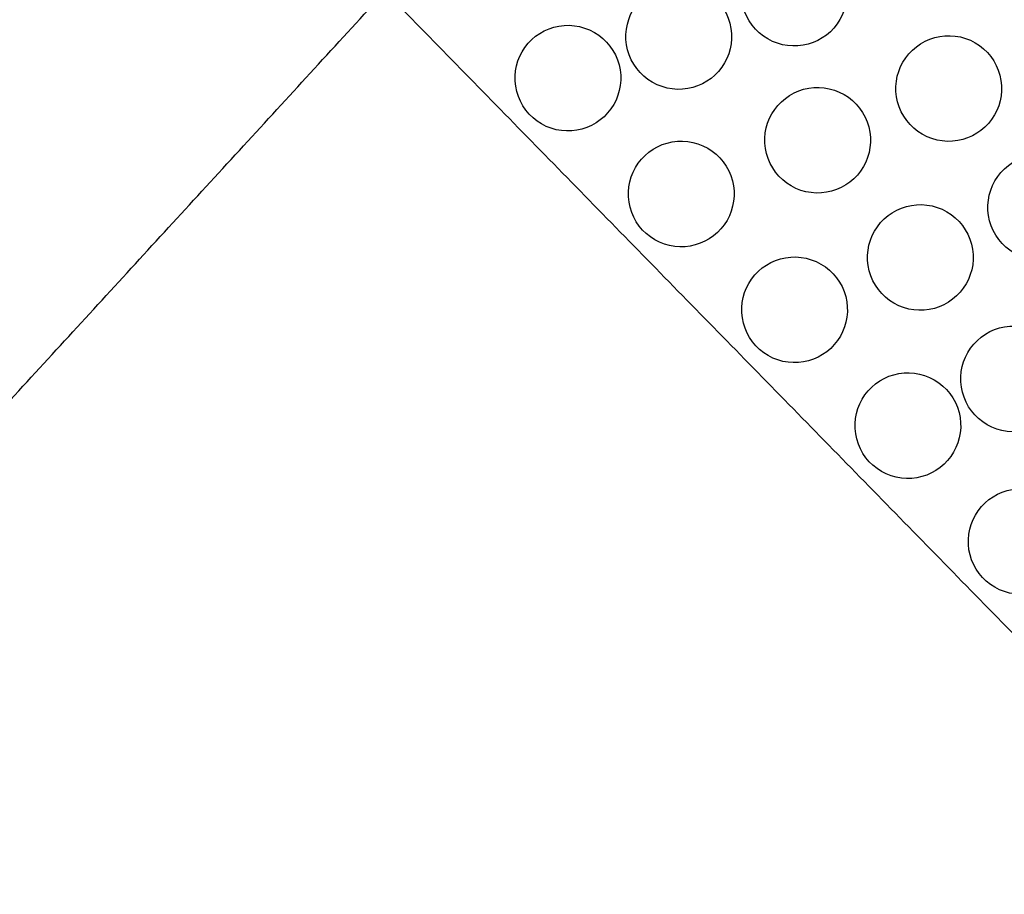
# Model space of a CAD drawing. Header units: millimetres. Extents: x -125 to 375, y 0 to 433.
# Tile 11 of 20: x 100 to 156, y 81 to 130. Entities that reach past the tile are written whole.
import ezdxf

# ---------------------------------------------------------------- set-up
doc = ezdxf.new("R2010")
doc.units = ezdxf.units.MM
doc.layers.add('Layer 01', color=18, linetype='Continuous', true_color=0x000000)

msp = doc.modelspace()

# ---------------------------------------------------------------- linework, layer by layer
at = {"layer": 'Layer 01'}
for points in [[(250, 0, 76), (187.5, 108.253, 76), (125, 216.506, 76)], [(0, 0, 76), (60.501, 65.93, 83.178), (121.001, 131.86, 90.355)], [(250, 0, 76), (185.501, 65.93, 83.178), (121.001, 131.86, 90.355)]]:
    msp.add_open_spline(points, degree=2, dxfattribs=at)
at = {"layer": 'Layer 01', "extrusion": (-0.259088, -0.149584, -0.9542)}
for points in [[(142.727, 129.172, 84.878), (143.435, 128.763, 84.749), (144.263, 128.669, 84.539), (145.78, 129.086, 84.062), (146.429, 129.584, 83.808), (146.825, 130.27, 83.593), (147.212, 130.94, 83.383), (147.333, 131.749, 83.223), (146.927, 133.307, 83.089), (146.419, 133.969, 83.123), (145.727, 134.368, 83.248), (145.019, 134.777, 83.377), (144.191, 134.871, 83.587), (142.675, 134.454, 84.064), (142.025, 133.956, 84.318), (141.629, 133.27, 84.533), (141.242, 132.6, 84.743), (141.122, 131.791, 84.903), (141.527, 130.233, 85.037), (142.035, 129.571, 85.003), (142.727, 129.172, 84.878)], [(136.174, 126.711, 87.043), (136.882, 126.302, 86.915), (137.71, 126.208, 86.704), (139.226, 126.625, 86.227), (139.876, 127.123, 85.973), (140.272, 127.809, 85.758), (140.659, 128.479, 85.548), (140.78, 129.288, 85.388), (140.374, 130.846, 85.254), (139.866, 131.508, 85.288), (139.174, 131.907, 85.414), (138.466, 132.316, 85.542), (137.638, 132.411, 85.752), (136.122, 131.994, 86.229), (135.472, 131.496, 86.483), (135.076, 130.809, 86.698), (134.689, 130.139, 86.908), (134.568, 129.331, 87.068), (134.974, 127.772, 87.202), (135.482, 127.111, 87.168), (136.174, 126.711, 87.043)], [(156.723, 117.011, 82.984), (157.431, 116.603, 82.856), (158.259, 116.508, 82.646), (159.775, 116.925, 82.168), (160.425, 117.423, 81.914), (160.821, 118.109, 81.699), (161.208, 118.779, 81.489), (161.328, 119.588, 81.329), (160.923, 121.146, 81.195), (160.415, 121.808, 81.229), (159.723, 122.207, 81.355), (159.015, 122.616, 81.483), (158.187, 122.711, 81.693), (156.671, 122.294, 82.17), (156.021, 121.796, 82.424), (155.625, 121.109, 82.639), (155.238, 120.44, 82.849), (155.117, 119.631, 83.009), (155.523, 118.072, 83.143), (156.031, 117.411, 83.109), (156.723, 117.011, 82.984)], [(149.891, 114.168, 85.285), (150.599, 113.759, 85.156), (151.427, 113.665, 84.946), (152.943, 114.082, 84.469), (153.593, 114.58, 84.215), (153.989, 115.266, 84), (154.376, 115.936, 83.79), (154.497, 116.745, 83.63), (154.091, 118.303, 83.496), (153.583, 118.965, 83.53), (152.891, 119.364, 83.655), (152.183, 119.773, 83.784), (151.355, 119.867, 83.994), (149.839, 119.45, 84.471), (149.189, 118.952, 84.725), (148.793, 118.266, 84.94), (148.406, 117.596, 85.15), (148.285, 116.787, 85.31), (148.691, 115.229, 85.444), (149.199, 114.567, 85.41), (149.891, 114.168, 85.285)], [(155.182, 107.273, 84.929), (155.89, 106.865, 84.8), (156.719, 106.77, 84.59), (158.235, 107.187, 84.113), (158.884, 107.685, 83.859), (159.28, 108.372, 83.644), (159.667, 109.041, 83.434), (159.788, 109.85, 83.274), (159.382, 111.408, 83.14), (158.874, 112.07, 83.174), (158.182, 112.47, 83.299), (157.474, 112.878, 83.428), (156.646, 112.973, 83.638), (155.13, 112.556, 84.115), (154.481, 112.058, 84.369), (154.084, 111.372, 84.584), (153.698, 110.702, 84.794), (153.577, 109.893, 84.954), (153.982, 108.335, 85.088), (154.49, 107.673, 85.054), (155.182, 107.273, 84.929)], [(155.617, 98.043, 86.258), (156.325, 97.634, 86.13), (157.153, 97.54, 85.919), (158.669, 97.957, 85.442), (159.318, 98.455, 85.188), (159.715, 99.141, 84.973), (160.101, 99.811, 84.763), (160.222, 100.62, 84.603), (159.817, 102.178, 84.469), (159.309, 102.84, 84.503), (158.617, 103.239, 84.629), (157.909, 103.648, 84.757), (157.08, 103.742, 84.967), (155.564, 103.326, 85.444), (154.915, 102.828, 85.698), (154.519, 102.141, 85.913), (154.132, 101.471, 86.123), (154.011, 100.662, 86.283), (154.417, 99.104, 86.417), (154.925, 98.442, 86.383), (155.617, 98.043, 86.258)]]:
    msp.add_open_spline(points, degree=3, knots=[0, 0, 0, 0, 2.508378, 2.508378, 5.0087, 5.0087, 5.0087, 7.449256, 7.449256, 9.902731, 9.902731, 9.902731, 12.411109, 12.411109, 14.911431, 14.911431, 14.911431, 17.351987, 17.351987, 19.805462, 19.805462, 19.805462, 19.805462], dxfattribs=at)
at = {"layer": 'Layer 01', "extrusion": (0.259088, 0.149584, 0.9542)}
for points in [[(129.882, 124.348, 89.121), (130.59, 123.94, 88.993), (131.418, 123.845, 88.783), (132.935, 124.262, 88.306), (133.584, 124.76, 88.052), (133.98, 125.446, 87.837), (134.367, 126.116, 87.627), (134.488, 126.925, 87.467), (134.082, 128.483, 87.333), (133.574, 129.145, 87.367), (132.882, 129.545, 87.492), (132.174, 129.953, 87.62), (131.346, 130.048, 87.831), (129.83, 129.631, 88.308), (129.18, 129.133, 88.562), (128.784, 128.446, 88.777), (128.397, 127.777, 88.987), (128.277, 126.968, 89.147), (128.682, 125.41, 89.281), (129.19, 124.748, 89.247), (129.882, 124.348, 89.121)], [(151.502, 123.758, 83.344), (152.209, 123.35, 83.216), (153.038, 123.255, 83.006), (154.554, 123.672, 82.529), (155.203, 124.17, 82.274), (155.6, 124.856, 82.059), (155.986, 125.526, 81.849), (156.107, 126.335, 81.689), (155.701, 127.893, 81.555), (155.193, 128.555, 81.589), (154.502, 128.955, 81.715), (153.794, 129.363, 81.843), (152.965, 129.458, 82.053), (151.449, 129.041, 82.53), (150.8, 128.543, 82.784), (150.404, 127.856, 82.999), (150.017, 127.187, 83.209), (149.896, 126.378, 83.369), (150.302, 124.82, 83.503), (150.81, 124.158, 83.469), (151.502, 123.758, 83.344)], [(144.059, 120.824, 85.825), (144.767, 120.416, 85.696), (145.595, 120.321, 85.486), (147.111, 120.738, 85.009), (147.761, 121.236, 84.755), (148.157, 121.923, 84.54), (148.544, 122.592, 84.33), (148.665, 123.401, 84.17), (148.259, 124.959, 84.036), (147.751, 125.621, 84.07), (147.059, 126.021, 84.195), (146.351, 126.429, 84.324), (145.523, 126.524, 84.534), (144.007, 126.107, 85.011), (143.357, 125.609, 85.265), (142.961, 124.923, 85.48), (142.574, 124.253, 85.69), (142.453, 123.444, 85.85), (142.859, 121.886, 85.984), (143.367, 121.224, 85.95), (144.059, 120.824, 85.825)], [(136.316, 117.772, 88.405), (137.024, 117.363, 88.277), (137.852, 117.269, 88.067), (139.368, 117.686, 87.59), (140.018, 118.184, 87.336), (140.414, 118.87, 87.121), (140.801, 119.54, 86.911), (140.921, 120.349, 86.751), (140.516, 121.907, 86.617), (140.008, 122.569, 86.651), (139.316, 122.968, 86.776), (138.608, 123.377, 86.904), (137.78, 123.472, 87.115), (136.263, 123.055, 87.592), (135.614, 122.557, 87.846), (135.218, 121.87, 88.061), (134.831, 121.2, 88.271), (134.71, 120.391, 88.431), (135.116, 118.833, 88.565), (135.624, 118.171, 88.531), (136.316, 117.772, 88.405)], [(142.749, 111.196, 87.69), (143.457, 110.787, 87.561), (144.286, 110.692, 87.351), (145.802, 111.109, 86.874), (146.451, 111.607, 86.62), (146.848, 112.294, 86.405), (147.234, 112.963, 86.195), (147.355, 113.772, 86.035), (146.949, 115.331, 85.901), (146.441, 115.992, 85.935), (145.749, 116.392, 86.06), (145.042, 116.801, 86.189), (144.213, 116.895, 86.399), (142.697, 116.478, 86.876), (142.048, 115.98, 87.13), (141.651, 115.294, 87.345), (141.265, 114.624, 87.555), (141.144, 113.815, 87.715), (141.55, 112.257, 87.849), (142.058, 111.595, 87.815), (142.749, 111.196, 87.69)], [(149.183, 104.619, 86.974), (149.891, 104.211, 86.845), (150.719, 104.116, 86.635), (152.235, 104.533, 86.158), (152.885, 105.031, 85.904), (153.281, 105.717, 85.689), (153.668, 106.387, 85.479), (153.789, 107.196, 85.319), (153.383, 108.754, 85.185), (152.875, 109.416, 85.219), (152.183, 109.815, 85.344), (151.475, 110.224, 85.473), (150.647, 110.319, 85.683), (149.131, 109.902, 86.16), (148.481, 109.404, 86.414), (148.085, 108.717, 86.629), (147.698, 108.048, 86.839), (147.578, 107.239, 86.999), (147.983, 105.68, 87.133), (148.491, 105.019, 87.099), (149.183, 104.619, 86.974)]]:
    msp.add_open_spline(points, degree=3, knots=[0, 0, 0, 0, 2.508378, 2.508378, 5.0087, 5.0087, 5.0087, 7.449256, 7.449256, 9.902731, 9.902731, 9.902731, 12.411109, 12.411109, 14.911431, 14.911431, 14.911431, 17.351987, 17.351987, 19.805462, 19.805462, 19.805462, 19.805462], dxfattribs=at)

doc.saveas('drawing.dxf')
